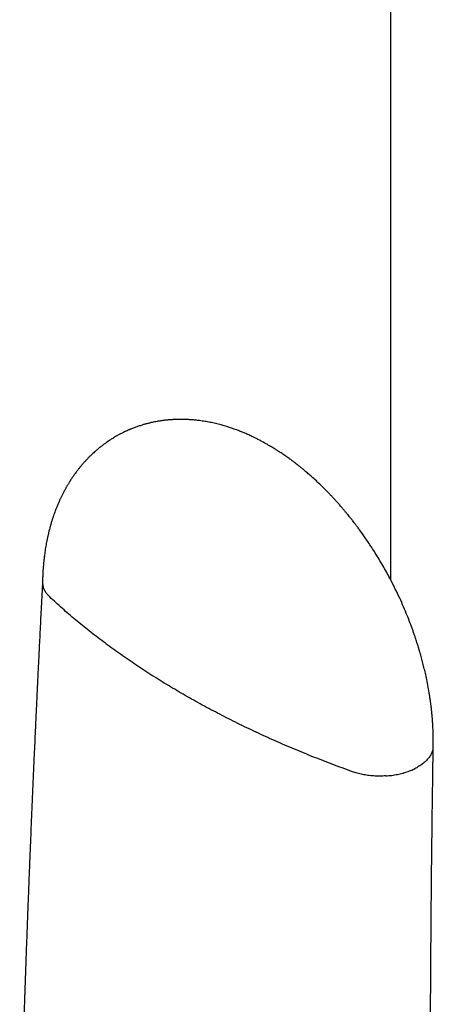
# Model space of a CAD drawing. Header units: millimetres. Extents: x 8 to 813, y 12 to 788.
# Tile 24 of 32: x 744 to 758, y 255 to 288. Entities that reach past the tile are written whole.
import ezdxf

# ---------------------------------------------------------------- set-up
doc = ezdxf.new("R2010")
doc.units = ezdxf.units.MM

msp = doc.modelspace()

# ---------------------------------------------------------------- linework, layer by layer
at = {"color": 7, "linetype": 'Continuous', "lineweight": 30}
msp.add_line((756.523, 323.953), (756.523, 268.85), dxfattribs=at)
for points, knots in [([(757.955, 263.261), (757.956, 263.297), (757.957, 263.364), (757.957, 263.457), (757.956, 263.534), (757.955, 263.6), (757.954, 263.661), (757.952, 263.724), (757.949, 263.791), (757.946, 263.862), (757.943, 263.931), (757.939, 263.992), (757.936, 264.038), (757.934, 264.07), (757.932, 264.096), (757.93, 264.123), (757.928, 264.158), (757.924, 264.201), (757.92, 264.252), (757.915, 264.311), (757.907, 264.387), (757.897, 264.483), (757.884, 264.594), (757.87, 264.71), (757.854, 264.825), (757.837, 264.939), (757.811, 265.099), (757.775, 265.305), (757.727, 265.541), (757.68, 265.756), (757.633, 265.95), (757.593, 266.106), (757.561, 266.225), (757.537, 266.311), (757.516, 266.384), (757.499, 266.442), (757.487, 266.485), (757.477, 266.518), (757.467, 266.55), (757.457, 266.585), (757.443, 266.629), (757.426, 266.683), (757.406, 266.748), (757.381, 266.825), (757.351, 266.916), (757.315, 267.02), (757.276, 267.132), (757.233, 267.249), (757.17, 267.421), (757.08, 267.649), (756.96, 267.937), (756.828, 268.234), (756.682, 268.54), (756.542, 268.816), (756.411, 269.061), (756.292, 269.273), (756.168, 269.485), (756.043, 269.691), (755.921, 269.884), (755.807, 270.058), (755.701, 270.214), (755.605, 270.352), (755.516, 270.475), (755.437, 270.583), (755.367, 270.676), (755.307, 270.755), (755.262, 270.813), (755.23, 270.854), (755.206, 270.884), (755.179, 270.918), (755.143, 270.964), (755.093, 271.026), (755.032, 271.1), (754.961, 271.184), (754.885, 271.274), (754.803, 271.368), (754.721, 271.46), (754.64, 271.55), (754.56, 271.636), (754.451, 271.751), (754.314, 271.89), (754.152, 272.05), (753.996, 272.196), (753.858, 272.321), (753.737, 272.427), (753.635, 272.512), (753.546, 272.586), (753.467, 272.649), (753.401, 272.702), (753.355, 272.738), (753.327, 272.759), (753.313, 272.77), (753.297, 272.782), (753.274, 272.8), (753.239, 272.826), (753.195, 272.859), (753.144, 272.896), (753.089, 272.935), (753.032, 272.976), (752.973, 273.017), (752.911, 273.06), (752.852, 273.1), (752.799, 273.134), (752.756, 273.163), (752.72, 273.186), (752.685, 273.208), (752.644, 273.234), (752.592, 273.266), (752.529, 273.304), (752.457, 273.347), (752.388, 273.387), (752.328, 273.421), (752.282, 273.446), (752.242, 273.469), (752.2, 273.491), (752.134, 273.526), (752.047, 273.571), (751.929, 273.629), (751.801, 273.69), (751.671, 273.747), (751.544, 273.801), (751.416, 273.852), (751.283, 273.901), (751.137, 273.951), (750.99, 273.997), (750.821, 274.046), (750.651, 274.089), (750.468, 274.129), (750.29, 274.161), (750.126, 274.185), (749.976, 274.203), (749.84, 274.215), (749.704, 274.223), (749.561, 274.228), (749.417, 274.228), (749.299, 274.224), (749.218, 274.22), (749.171, 274.217), (749.134, 274.215), (749.099, 274.212), (749.058, 274.208), (749.008, 274.203), (748.954, 274.197), (748.901, 274.191), (748.852, 274.184), (748.802, 274.177), (748.747, 274.169), (748.679, 274.157), (748.604, 274.143), (748.528, 274.127), (748.469, 274.114), (748.416, 274.101), (748.366, 274.089), (748.317, 274.076), (748.273, 274.063), (748.23, 274.051), (748.18, 274.036), (748.122, 274.018), (748.063, 273.998), (748.005, 273.978), (747.948, 273.958), (747.889, 273.935), (747.838, 273.915), (747.796, 273.898), (747.766, 273.885), (747.737, 273.873), (747.712, 273.862), (747.691, 273.852), (747.667, 273.841), (747.634, 273.826), (747.588, 273.805), (747.529, 273.776), (747.456, 273.739), (747.404, 273.711), (747.376, 273.695)], [0, 0, 0, 0, 0.00651, 0.012044, 0.016584, 0.02014, 0.023591, 0.02738, 0.031265, 0.035459, 0.039863, 0.043524, 0.046197, 0.048004, 0.049143, 0.050716, 0.052753, 0.055255, 0.058227, 0.061672, 0.065596, 0.07158, 0.078296, 0.085017, 0.091634, 0.098145, 0.104547, 0.119188, 0.133171, 0.144655, 0.155607, 0.166009, 0.171, 0.175848, 0.180521, 0.183455, 0.185692, 0.187684, 0.189103, 0.191071, 0.193594, 0.196675, 0.200316, 0.204521, 0.209802, 0.215777, 0.222291, 0.228952, 0.235742, 0.251584, 0.268091, 0.285266, 0.303107, 0.321611, 0.334083, 0.346833, 0.359859, 0.37279, 0.384807, 0.395871, 0.405727, 0.414669, 0.422694, 0.429803, 0.435994, 0.441266, 0.445631, 0.447803, 0.449709, 0.451674, 0.454756, 0.459037, 0.464516, 0.470166, 0.476691, 0.483521, 0.49021, 0.496757, 0.503163, 0.509427, 0.522677, 0.535242, 0.54712, 0.558315, 0.566633, 0.574249, 0.580858, 0.586466, 0.591566, 0.595424, 0.596601, 0.597586, 0.598478, 0.600067, 0.602588, 0.605961, 0.609652, 0.613524, 0.617577, 0.62181, 0.626221, 0.630634, 0.634361, 0.637405, 0.639768, 0.641932, 0.644604, 0.648409, 0.652815, 0.657775, 0.663236, 0.667127, 0.670216, 0.672694, 0.675513, 0.678803, 0.686064, 0.69329, 0.702877, 0.712034, 0.719547, 0.728406, 0.73782, 0.746087, 0.757455, 0.766813, 0.779498, 0.79102, 0.802788, 0.814322, 0.823112, 0.832147, 0.840828, 0.849737, 0.860041, 0.869134, 0.872929, 0.876052, 0.878371, 0.880274, 0.882916, 0.886372, 0.890146, 0.893776, 0.89687, 0.899967, 0.903681, 0.907729, 0.913705, 0.918732, 0.923003, 0.925837, 0.929437, 0.933084, 0.935928, 0.93848, 0.941916, 0.946278, 0.95056, 0.954233, 0.958349, 0.962533, 0.966888, 0.969139, 0.971434, 0.973528, 0.975299, 0.976745, 0.978221, 0.980571, 0.983913, 0.988257, 0.993614, 1, 1, 1, 1]), ([(747.376, 273.695), (747.349, 273.68), (747.298, 273.651), (747.23, 273.611), (747.176, 273.577), (747.129, 273.548), (747.082, 273.517), (747.033, 273.484), (746.982, 273.449), (746.934, 273.414), (746.894, 273.384), (746.858, 273.357), (746.822, 273.33), (746.782, 273.298), (746.725, 273.253), (746.66, 273.198), (746.592, 273.139), (746.535, 273.086), (746.478, 273.033), (746.417, 272.973), (746.356, 272.912), (746.308, 272.86), (746.269, 272.818), (746.235, 272.78), (746.2, 272.741), (746.168, 272.703), (746.14, 272.67), (746.112, 272.637), (746.085, 272.603), (746.056, 272.567), (746.028, 272.532), (745.999, 272.494), (745.967, 272.451), (745.932, 272.404), (745.9, 272.358), (745.869, 272.314), (745.841, 272.273), (745.812, 272.229), (745.782, 272.183), (745.752, 272.135), (745.724, 272.09), (745.701, 272.052), (745.681, 272.019), (745.661, 271.986), (745.639, 271.946), (745.614, 271.902), (745.588, 271.855), (745.565, 271.811), (745.544, 271.771), (745.515, 271.716), (745.48, 271.645), (745.438, 271.557), (745.396, 271.465), (745.354, 271.366), (745.312, 271.264), (745.274, 271.166), (745.242, 271.078), (745.212, 270.991), (745.18, 270.896), (745.147, 270.791), (745.115, 270.683), (745.086, 270.579), (745.065, 270.495), (745.049, 270.432), (745.039, 270.388), (745.029, 270.345), (745.018, 270.297), (745.007, 270.245), (744.994, 270.183), (744.979, 270.108), (744.962, 270.018), (744.945, 269.919), (744.93, 269.82), (744.917, 269.728), (744.906, 269.647), (744.898, 269.577), (744.891, 269.52), (744.886, 269.477), (744.882, 269.437), (744.878, 269.392), (744.872, 269.329), (744.866, 269.251), (744.859, 269.156), (744.853, 269.044), (744.847, 268.914), (744.845, 268.822), (744.844, 268.773)], [0, 0, 0, 0, 0.015623, 0.029665, 0.042018, 0.052014, 0.060218, 0.070727, 0.08327, 0.093392, 0.102018, 0.10994, 0.117362, 0.12607, 0.136971, 0.155799, 0.171493, 0.184654, 0.197061, 0.212917, 0.230053, 0.242959, 0.250706, 0.260205, 0.270065, 0.278807, 0.286423, 0.292908, 0.301507, 0.309705, 0.317577, 0.325306, 0.334956, 0.346043, 0.356148, 0.364946, 0.373937, 0.382759, 0.392617, 0.403261, 0.412686, 0.420459, 0.426573, 0.433061, 0.440963, 0.45059, 0.460051, 0.468775, 0.476759, 0.48402, 0.501288, 0.518217, 0.535032, 0.554413, 0.57453, 0.592619, 0.608312, 0.62332, 0.640244, 0.660036, 0.679886, 0.698513, 0.71541, 0.724076, 0.731108, 0.738547, 0.746736, 0.755675, 0.765484, 0.778869, 0.794314, 0.811617, 0.829002, 0.844308, 0.85792, 0.869641, 0.879209, 0.886261, 0.891158, 0.898725, 0.908961, 0.921862, 0.937425, 0.955643, 0.976506, 1, 1, 1, 1]), ([(744.844, 268.785), (744.837, 268.644), (744.822, 268.365), (744.801, 267.954), (744.781, 267.56), (744.762, 267.185), (744.745, 266.828), (744.728, 266.489), (744.712, 266.178), (744.699, 265.891), (744.686, 265.629), (744.674, 265.383), (744.663, 265.152), (744.653, 264.937), (744.643, 264.737), (744.635, 264.552), (744.627, 264.376), (744.619, 264.204), (744.611, 264.032), (744.603, 263.859), (744.585, 263.468), (744.559, 262.905), (744.527, 262.17), (744.497, 261.481), (744.468, 260.79), (744.439, 260.1), (744.414, 259.476), (744.392, 258.918), (744.373, 258.426), (744.354, 257.935), (744.335, 257.445), (744.317, 256.964), (744.3, 256.498), (744.284, 256.05), (744.269, 255.617), (744.257, 255.29), (744.25, 255.062), (744.245, 254.923), (744.24, 254.773), (744.234, 254.611), (744.228, 254.437), (744.222, 254.25), (744.215, 254.044), (744.208, 253.818), (744.2, 253.571), (744.191, 253.309), (744.182, 253.032), (744.173, 252.741), (744.164, 252.435), (744.154, 252.114), (744.144, 251.778), (744.133, 251.428), (744.122, 251.065), (744.112, 250.691), (744.101, 250.304), (744.089, 249.903), (744.082, 249.631), (744.078, 249.493)], [0, 0, 0, 0, 0.021858, 0.043094, 0.063384, 0.082727, 0.101124, 0.118574, 0.135077, 0.149374, 0.162875, 0.175581, 0.187491, 0.198606, 0.208925, 0.21845, 0.227321, 0.236162, 0.245044, 0.253967, 0.26293, 0.305742, 0.341164, 0.376925, 0.412687, 0.448449, 0.484211, 0.509699, 0.535188, 0.560676, 0.586165, 0.611448, 0.635515, 0.658792, 0.681277, 0.702971, 0.709753, 0.716906, 0.724696, 0.733121, 0.742181, 0.751878, 0.76221, 0.77431, 0.787179, 0.800817, 0.815225, 0.830401, 0.846347, 0.863062, 0.880546, 0.8988, 0.917822, 0.937254, 0.957427, 0.978343, 1, 1, 1, 1]), ([(744.845, 268.773), (744.846, 268.739), (744.847, 268.668), (744.877, 268.562), (744.928, 268.457), (744.996, 268.358), (745.056, 268.298), (745.086, 268.268)], [0, 0, 0, 0, 0.191061, 0.402156, 0.607901, 0.807405, 1, 1, 1, 1]), ([(749.563, 265.002), (749.373, 265.114), (748.994, 265.336), (748.445, 265.68), (747.91, 266.031), (747.391, 266.391), (746.891, 266.756), (746.411, 267.126), (745.952, 267.5), (745.508, 267.88), (745.226, 268.139), (745.086, 268.268)], [0, 0, 0, 0, 0.11173, 0.223589, 0.335552, 0.447591, 0.55968, 0.669791, 0.779898, 0.889976, 1, 1, 1, 1]), ([(755.246, 262.403), (755.016, 262.487), (754.556, 262.654), (753.881, 262.918), (753.217, 263.191), (752.566, 263.474), (751.931, 263.765), (751.315, 264.063), (750.716, 264.368), (750.13, 264.68), (749.752, 264.895), (749.563, 265.002)], [0, 0, 0, 0, 0.1120246, 0.2241054, 0.3362151, 0.4483268, 0.5604134, 0.6704482, 0.7804076, 0.8902665, 1, 1, 1, 1]), ([(757.938, 263.134), (757.926, 263.096), (757.903, 263.02), (757.839, 262.911), (757.757, 262.808), (757.656, 262.712), (757.541, 262.624), (757.453, 262.573), (757.41, 262.547)], [0, 0, 0, 0, 0.171203, 0.342239, 0.511827, 0.67872, 0.841776, 1, 1, 1, 1]), ([(757.896, 243.584), (757.895, 243.72), (757.892, 243.987), (757.889, 244.38), (757.886, 244.756), (757.883, 245.116), (757.88, 245.46), (757.878, 245.787), (757.876, 246.098), (757.874, 246.397), (757.872, 246.683), (757.87, 246.956), (757.869, 247.211), (757.868, 247.448), (757.867, 247.667), (757.866, 247.94), (757.864, 248.275), (757.863, 248.679), (757.862, 249.087), (757.861, 249.5), (757.86, 250.09), (757.859, 250.859), (757.859, 251.804), (757.86, 252.75), (757.863, 253.649), (757.866, 254.501), (757.87, 255.305), (757.875, 256.11), (757.881, 256.916), (757.887, 257.724), (757.894, 258.47), (757.901, 259.154), (757.906, 259.65), (757.911, 260.024), (757.914, 260.276), (757.917, 260.538), (757.92, 260.816), (757.924, 261.113), (757.928, 261.429), (757.933, 261.762), (757.938, 262.113), (757.943, 262.481), (757.949, 262.866), (757.953, 263.128), (757.955, 263.262)], [0, 0, 0, 0, 0.020922, 0.041004, 0.060245, 0.078646, 0.096208, 0.112929, 0.128809, 0.14385, 0.158705, 0.172638, 0.18565, 0.197738, 0.208905, 0.21915, 0.239573, 0.260158, 0.280962, 0.301985, 0.323227, 0.371252, 0.419378, 0.467503, 0.515629, 0.556462, 0.597296, 0.638129, 0.678963, 0.719796, 0.761097, 0.792198, 0.823785, 0.836327, 0.848946, 0.862078, 0.876042, 0.89115, 0.907125, 0.923966, 0.941674, 0.960249, 0.979691, 1, 1, 1, 1]), ([(756.359, 262.262), (756.292, 262.259), (756.158, 262.252), (755.957, 262.259), (755.762, 262.278), (755.577, 262.309), (755.404, 262.35), (755.298, 262.386), (755.246, 262.403)], [0, 0, 0, 0, 0.175639, 0.348942, 0.518838, 0.684427, 0.844994, 1, 1, 1, 1]), ([(756.359, 262.262), (756.427, 262.268), (756.561, 262.279), (756.756, 262.313), (756.941, 262.357), (757.113, 262.412), (757.271, 262.475), (757.364, 262.523), (757.41, 262.547)], [0, 0, 0, 0, 0.171203, 0.342239, 0.511827, 0.67872, 0.841776, 1, 1, 1, 1])]:
    msp.add_open_spline(points, degree=3, knots=knots, dxfattribs=at)

doc.saveas('drawing.dxf')
